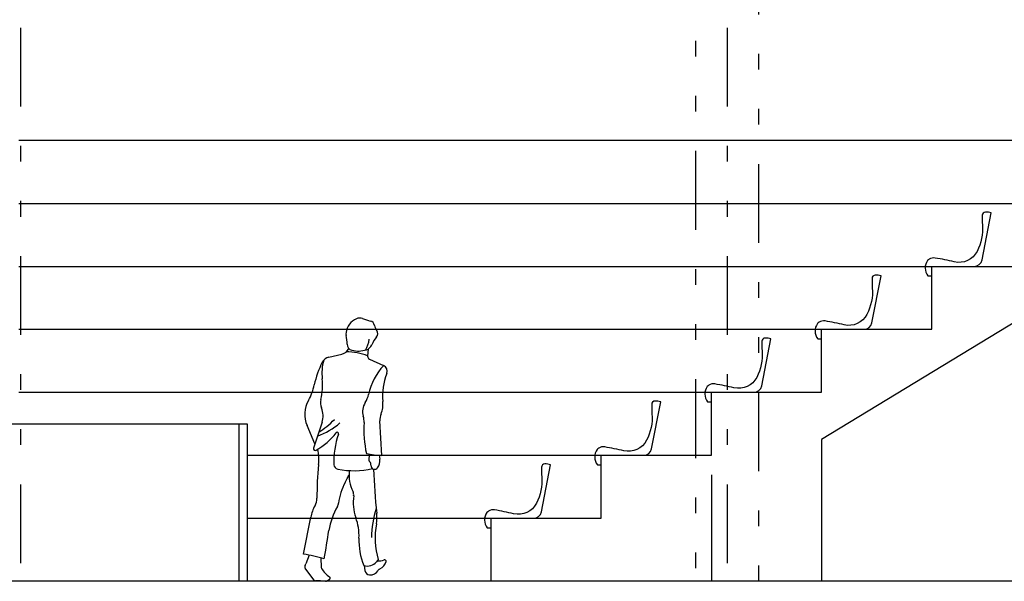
# Model space of a CAD drawing. Header units: inches. Extents: x 21 to 132, y 19 to 196.
# Tile 32 of 54: x 88.95 to 95.21, y 47.57 to 51.13. Entities that reach past the tile are written whole.
import ezdxf

# ---------------------------------------------------------------- set-up
doc = ezdxf.new("R2010")
doc.units = ezdxf.units.IN
doc.header["$MEASUREMENT"] = 0
doc.linetypes.add('DIVIDE', pattern=[1.25, 0.5, -0.25, 0, -0.25, 0, -0.25])
for name, color, linetype in [('ax', 40, 'DIVIDE'), ('fur', 253, 'Continuous'), ('FURN', 253, 'Continuous'), ('gradient', 240, 'Continuous'), ('inwall', 41, 'Continuous'), ('wall', 7, 'Continuous')]:
    doc.layers.add(name, color=color, linetype=linetype)

# ---------------------------------------------------------------- blocks, each defined once
blk = doc.blocks.new('P2')
for p, q in [((0.0212, 1.4237), (0.1034, 1.4431)), ((0.2709, 1.4756), (0.2666, 1.4304)), ((0.2781, 1.4107), (0.368, 1.3708)), ((-0.0229, 1.0099), (-0.077, 0.8457)), ((0.358, 0.7993), (0.3446, 1.0178)), ((-0.0681, 0.8727), (-0.1183, 0.9886)), ((0.2786, 0.8075), (0.2739, 0.7795)), ((0.3401, 0.8002), (0.344, 0.7757)), ((-0.1409, 0.1716), (-0.0945, 0.4068)), ((-0.1039, 0.1655), (-0.1256, 0.1112)), ((-0.0306, 0.1486), (-0.0277, 0.0872)), ((0.3341, 0.1373), (0.3229, 0.1235)), ((-0.0756, 0.0097), (-0.13, 0.0838)), ((0.2455, 0.0998), (0.25, 0.0683)), ((0.0107, 0.0028), (0.0249, 0.0128))]:
    blk.add_line(p, q)
for centre, radius, start, end in [((0.2389, 1.5664), 0.11, 113.2344, 172.903), ((0.216, 1.6197), 0.052, 68.6383, 113.2344), ((0.3762, 2.0293), 0.3879, 248.6383, 256.2407), ((0.2755, 1.6181), 0.0356, 11.13169, 76.2407), ((0.1869, 1.5728), 0.0576, 172.903, 191.7376), ((0.3921, 1.641), 0.0833, 191.1317, 216.2418), ((0.2991, 1.5729), 0.032, 319.938, 36.2418), ((-0.154, 1.502), 0.2905, 0.66477, 11.73764), ((0.1765, 1.5058), 0.04, 180.6648, 256.2568), ((0.1179, 1.5494), 0.1585, 329.3867, 355.6154), ((0.4718, 1.4277), 0.1936, 139.938, 157.6468), ((0.0885, 1.5065), 0.0652, 283.256, 334.5444), ((0.1173, 0.9974), 0.4598, 71.02554, 88.30186), ((0.2074, 1.6324), 0.1702, 256.2568, 287.5392), ((0.2423, 1.522), 0.0545, 287.5392, 337.6468), ((0.4475, 1.144), 0.5297, 152.2152, 168.7633), ((0.2731, 1.3211), 0.2969, 163.7872, 187.0166), ((0.036, 1.3608), 0.0646, 103.256, 152.2152), ((0.2861, 1.4285), 0.0195, 174.5751, 246.0598), ((0.6508, 1.1072), 0.3858, 136.9705, 168.178), ((0.7424, 1.1775), 0.3807, 158.1701, 185.4665), ((0.3517, 1.334), 0.0403, 338.1701, 66.05974), ((-0.3749, 1.2414), 0.3559, 345.8402, 7.01663), ((-0.3914, 1.3107), 0.3255, 330.0578, 348.7633), ((0.045, 1.0594), 0.178, 150.0578, 203.4411), ((0.0537, 1.1332), 0.0861, 165.8402, 202.2302), ((0.3398, 1.0778), 0.1049, 146.8546, 196.7471), ((0.1268, 1.2168), 0.1494, 326.8546, 348.178), ((0.1984, 1.1254), 0.1659, 337.8521, 5.46654), ((-0.1475, 1.051), 0.1312, 341.7326, 22.2302), ((-0.2283, 1.384), 0.4952, 290.8435, 310.1037), ((-0.3114, 1.3766), 0.5069, 301.8431, 316.439), ((0.1294, 1.0145), 0.1148, 356.5823, 16.74707), ((0.9661, 0.9645), 0.7234, 176.5823, 192.2391), ((0.4472, 1.0241), 0.1028, 157.8521, 183.5164), ((-0.2753, 1.2086), 0.4334, 299.7251, 322.1534), ((0.074, 0.9371), 0.00892, 339.4195, 142.1534), ((0.5245, 0.768), 0.4723, 159.4195, 183.4038), ((-0.0661, 0.8421), 0.0115, 161.7326, 299.7251), ((-0.3767, 0.7723), 0.333, 354.534, 11.40075), ((0.3792, 1.3934), 0.5945, 258.3556, 267.9638), ((0.2977, 0.7755), 0.0241, 170.4592, 224.3283), ((0.2614, 0.74), 0.0266, 353.2856, 44.32831), ((0.2634, 0.7667), 0.0812, 325.7475, 5.02199), ((0.3183, 0.7715), 0.0261, 5.02199, 9.12181), ((2.1934, 0.5264), 2.2488, 174.534, 179.9924), ((0.0828, 0.7417), 0.0298, 183.4038, 258.5087), ((0.1805, 1.2225), 0.5205, 258.5087, 282.9627), ((0.3967, 0.6783), 0.2482, 174.3047, 206.1911), ((0.3111, 0.7342), 0.0234, 173.2856, 325.7475), ((3.999, 0.8387), 3.6966, 181.9686, 186.3209), ((0.4392, 0.4563), 0.359, 151.5146, 173.6281), ((-0.914, 1.1906), 1.1806, 331.5146, 334.1443), ((0.1327, 0.5485), 0.0459, 351.5802, 26.19107), ((-0.1504, 0.5267), 0.095, 330.7516, 359.9924), ((0.4582, 0.5004), 0.2831, 171.5802, 199.7946), ((0.1496, 0.3587), 0.2488, 150.7516, 168.8509), ((0.4618, 0.251), 0.4467, 149.8186, 170.8906), ((0.0304, 0.5019), 0.0525, 329.8186, 353.6282), ((0.8699, 0.2787), 0.5783, 161.4987, 180), ((-0.1322, 0.2879), 0.3443, 357.7228, 19.79459), ((0.0962, 0.4064), 0.2301, 349.755, 6.32092), ((-18.1805, 3.2402), 18.4337, 350.3255, 350.8906), ((0.8171, 0.2761), 0.5026, 169.755, 196.031), ((0.6202, 0.258), 0.4087, 177.7228, 202.6493), ((-0.2679, -0.7129), 0.8936, 73.15315, 81.82896), ((0.3391, 0.2167), 0.0874, 262.8145, 291.8728), ((0.3751, 0.1272), 0.00909, 342.8074, 111.8727), ((-0.1177, 0.0929), 0.0153, 148.5305, 216.3056), ((-0.1888, 0.1364), 0.068, 328.5305, 338.2916), ((-0.0139, 0.0878), 0.0138, 182.697, 212.5784), ((0.1331, 0.1818), 0.1883, 212.5784, 234.9166), ((0.2667, 0.1688), 0.0722, 250.8808, 321.1274), ((0.2821, 0.0729), 0.0324, 188.106, 262.8731), ((0.2851, 0.0969), 0.0567, 262.8731, 330.747), ((0.3563, 0.0571), 0.0249, 116.2042, 150.747), ((0.3122, 0.1467), 0.0749, 296.2042, 342.8074), ((-0.0636, 0.0185), 0.0149, 216.3056, 269.5881), ((-0.0684, -0.647), 0.6506, 83.96953, 89.58811), ((0.0016, 0.0156), 0.0157, 263.9695, 305.1279), ((0.0197, 0.0202), 0.00911, 305.1279, 54.9166)]:
    blk.add_arc(centre, radius, start, end)
blk = doc.blocks.new('fiberseat02')
blk.add_lwpolyline([(10.78, 34, 0.084607), (7.05, 34.47, 0.394529), (5.03, 32.41, 0.024864), (5.19, 26.29, -0.138661), (1.78, 9.51, -0.345282), (-12.73, 2.86, 0.017769), (-24.8, 5.3, 0.174535), (-28.63, 4.6, 0.105123), (-29.67, 3.65, 0.33233), (-29.51, -6.05), (-27.08, -6.05), (-27.08, 0), (0, 0, 0.358624), (4.91, 4.04)], format="xyb", close=True)

msp = doc.modelspace()

# ---------------------------------------------------------------- linework, layer by layer
at = {"layer": 'ax'}
for p, q in [((88.95983, 59.78144), (88.95983, 47.56601)), ((93.44941, 59.78144), (93.44941, 47.56601)), ((93.24941, 54.6487), (93.24941, 47.56601)), ((93.64941, 54.56601), (93.64941, 47.56601))]:
    msp.add_line(p, q, dxfattribs=at)
at = {"layer": 'gradient', "color": 252}
for p, q in [((96.14941, 50.36601), (88.94941, 50.36601)), ((88.94941, 49.96601), (95.44941, 49.96601)), ((88.94941, 49.56601), (94.74941, 49.56601)), ((88.94941, 49.16601), (94.04941, 49.16601)), ((88.94941, 48.76601), (93.34941, 48.76601)), ((90.39941, 48.36601), (92.64941, 48.36601)), ((93.34941, 48.24101), (93.34941, 47.56601)), ((90.39941, 47.96601), (91.94941, 47.96601))]:
    msp.add_line(p, q, dxfattribs=at)
at = {"layer": 'gradient'}
for p, q in [((96.52, 49.96601), (94.04941, 48.46601)), ((94.74941, 49.16601), (94.74941, 49.56601)), ((94.74941, 49.56601), (95.44941, 49.56601)), ((94.04941, 48.76601), (94.04941, 49.16601)), ((94.04941, 49.16601), (94.74941, 49.16601)), ((93.34941, 48.36601), (93.34941, 48.76601)), ((93.34941, 48.76601), (94.04941, 48.76601)), ((94.04941, 48.46601), (94.04941, 47.56601)), ((92.64941, 47.96601), (92.64941, 48.36601)), ((92.64941, 48.36601), (93.34941, 48.36601)), ((91.94941, 47.56601), (91.94941, 47.96601)), ((91.94941, 47.96601), (92.64941, 47.96601))]:
    msp.add_line(p, q, dxfattribs=at)
at = {"layer": 'inwall'}
for p, q in [((79.24941, 48.56601), (90.34941, 48.56601)), ((90.34941, 47.56601), (90.34941, 48.56601)), ((90.34941, 48.56601), (90.39941, 48.56601)), ((90.39941, 48.56601), (90.39941, 47.56601))]:
    msp.add_line(p, q, dxfattribs=at)
at = {"layer": 'wall'}
msp.add_line((106.64941, 47.56601), (50.24941, 47.56601), dxfattribs=at)

# ---------------------------------------------------------------- block references
at = {"layer": 'fur', "xscale": 0.01, "yscale": 0.01, "zscale": 0.01}
for p in [(95.02022, 49.56601), (94.32022, 49.16601), (93.62022, 48.76601), (92.92022, 48.36601), (92.22022, 47.96601)]:
    msp.add_blockref('fiberseat02', p, dxfattribs=at)
at = {"layer": 'FURN'}
msp.add_blockref('P2', (90.89859, 47.56601), dxfattribs=at)

doc.saveas('drawing.dxf')
